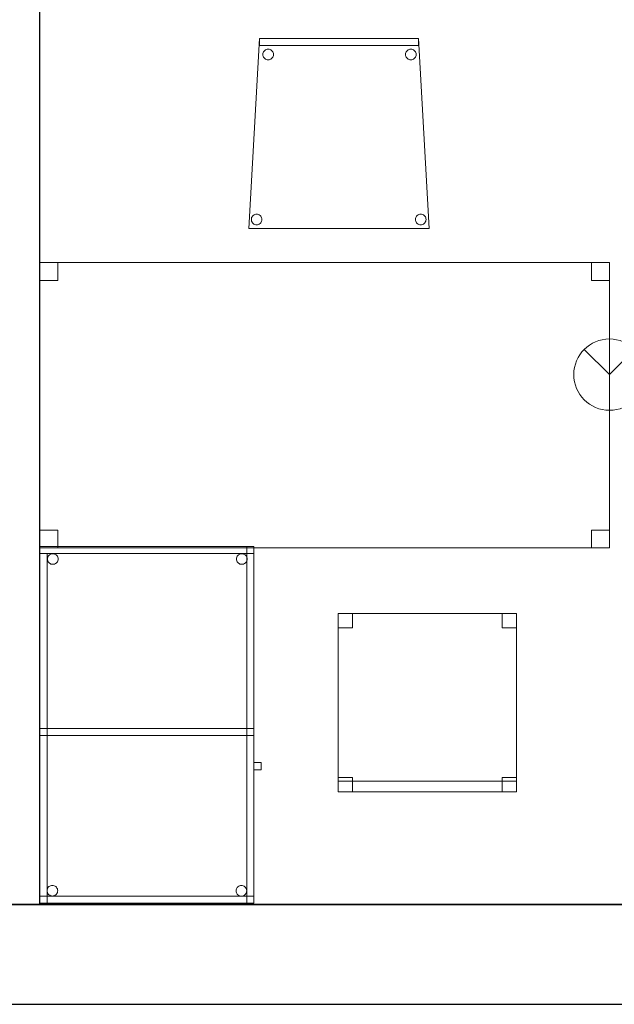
# Model space of a CAD drawing. Header units: metres. Extents: x 391.1 to 427.5, y 12.7 to 28.4.
# Tile 19 of 135: x 413.4 to 415.1, y 12.8 to 15.6. Entities that reach past the tile are written whole.
import ezdxf

# ---------------------------------------------------------------- set-up
doc = ezdxf.new("R2010")
doc.units = ezdxf.units.M
doc.layers.add('01_SUELOS', color=7, linetype='Continuous', lineweight=25, true_color=0x007f00)
for name, color, linetype, lineweight in [('02_MOBILIARIO', 7, 'Continuous', 18), ('A-DETL-____-MBND', 7, 'Continuous', 18), ('A-DETL-GENF-OTLN', 7, 'Continuous', 18), ('A-WALL-____-MCUT', 7, 'Continuous', 25), ('A-WALL-____-OTLN', 7, 'Continuous', 25)]:
    doc.layers.add(name, color=color, linetype=linetype, lineweight=lineweight)

# ---------------------------------------------------------------- blocks, each defined once
blk = doc.blocks.new('Family - Taula 100X60_P1-154586-04_PCI_P1')
at = {"layer": 'A-DETL-____-MBND', "color": 253, "true_color": 0xaaaaaa}
for p, q in [((0.6, 1), (0, 1)), ((0, 1), (0.6, 1)), ((0, 1), (0, 0)), ((0, 0), (0, 1)), ((0, 0.98), (0, 1)), ((0, 1), (0, 0.98)), ((0, 1), (0.6, 1)), ((0.6, 1), (0, 1)), ((0.6, 1), (0, 1)), ((0, 1), (0.6, 1)), ((0, 1), (0, 0)), ((0, 0), (0, 1)), ((0, 1), (0.58, 1)), ((0, 0), (0, 1)), ((0.58, 1), (0, 1)), ((0, 1), (0, 0)), ((0.58, 1), (0.58, 0)), ((0.58, 0), (0.58, 1)), ((0.6, 0), (0.6, 1)), ((0.6, 1), (0.6, 0)), ((0.6, 1), (0.6, 0.98)), ((0.6, 1), (0.6, 0.98)), ((0.6, 0), (0.6, 1)), ((0.6, 1), (0.6, 0)), ((0, 0.98), (0.02, 0.98)), ((0.02, 0.98), (0, 0.98)), ((0, 0), (0, 0.98)), ((0, 0.98), (0, 0)), ((0.6, 0.98), (0, 0.98)), ((0, 0.98), (0.6, 0.98)), ((0.02, 0.98), (0.02, 0)), ((0.02, 0), (0.02, 0.98)), ((0.0212, 0.965), (0.0215, 0.9676)), ((0.0215, 0.9676), (0.0212, 0.965)), ((0.0215, 0.9676), (0.0221, 0.9701)), ((0.0221, 0.9701), (0.0215, 0.9676)), ((0.0221, 0.9701), (0.0232, 0.9725)), ((0.0232, 0.9725), (0.0221, 0.9701)), ((0.0232, 0.9725), (0.0247, 0.9746)), ((0.0247, 0.9746), (0.0232, 0.9725)), ((0.0247, 0.9746), (0.0266, 0.9764)), ((0.0266, 0.9764), (0.0247, 0.9746)), ((0.0266, 0.9764), (0.0287, 0.9779)), ((0.0287, 0.9779), (0.0266, 0.9764)), ((0.0287, 0.9779), (0.0311, 0.979)), ((0.0311, 0.979), (0.0287, 0.9779)), ((0.0311, 0.979), (0.0336, 0.9797)), ((0.0336, 0.9797), (0.0311, 0.979)), ((0.0336, 0.9797), (0.0362, 0.9799)), ((0.0362, 0.9799), (0.0336, 0.9797)), ((0.0362, 0.9799), (0.0388, 0.9797)), ((0.0388, 0.9797), (0.0362, 0.9799)), ((0.0388, 0.9797), (0.0413, 0.979)), ((0.0413, 0.979), (0.0388, 0.9797)), ((0.0413, 0.979), (0.0436, 0.9779)), ((0.0436, 0.9779), (0.0413, 0.979)), ((0.0436, 0.9779), (0.0458, 0.9764)), ((0.0458, 0.9764), (0.0436, 0.9779)), ((0.0458, 0.9764), (0.0476, 0.9746)), ((0.0476, 0.9746), (0.0458, 0.9764)), ((0.0476, 0.9746), (0.0491, 0.9725)), ((0.0491, 0.9725), (0.0476, 0.9746)), ((0.0491, 0.9725), (0.0502, 0.9701)), ((0.0502, 0.9701), (0.0491, 0.9725)), ((0.0502, 0.9701), (0.0509, 0.9676)), ((0.0509, 0.9676), (0.0502, 0.9701)), ((0.0509, 0.9676), (0.0511, 0.965)), ((0.0511, 0.965), (0.0509, 0.9676)), ((0.5512, 0.965), (0.5515, 0.9676)), ((0.5515, 0.9676), (0.5512, 0.965)), ((0.5515, 0.9676), (0.5521, 0.9701)), ((0.5521, 0.9701), (0.5515, 0.9676)), ((0.5521, 0.9701), (0.5532, 0.9725)), ((0.5532, 0.9725), (0.5521, 0.9701)), ((0.5532, 0.9725), (0.5547, 0.9746)), ((0.5547, 0.9746), (0.5532, 0.9725)), ((0.5547, 0.9746), (0.5566, 0.9764)), ((0.5566, 0.9764), (0.5547, 0.9746)), ((0.5566, 0.9764), (0.5587, 0.9779)), ((0.5587, 0.9779), (0.5566, 0.9764)), ((0.5587, 0.9779), (0.5611, 0.979)), ((0.5611, 0.979), (0.5587, 0.9779)), ((0.5611, 0.979), (0.5636, 0.9797)), ((0.5636, 0.9797), (0.5611, 0.979)), ((0.5636, 0.9797), (0.5662, 0.9799)), ((0.5662, 0.9799), (0.5636, 0.9797)), ((0.5662, 0.9799), (0.5688, 0.9797)), ((0.5688, 0.9797), (0.5662, 0.9799)), ((0.5688, 0.9797), (0.5713, 0.979)), ((0.5713, 0.979), (0.5688, 0.9797)), ((0.5713, 0.979), (0.5736, 0.9779)), ((0.5736, 0.9779), (0.5713, 0.979)), ((0.5736, 0.9779), (0.5758, 0.9764)), ((0.5758, 0.9764), (0.5736, 0.9779)), ((0.5758, 0.9764), (0.5776, 0.9746)), ((0.5776, 0.9746), (0.5758, 0.9764)), ((0.5776, 0.9746), (0.5791, 0.9725)), ((0.5791, 0.9725), (0.5776, 0.9746)), ((0.5791, 0.9725), (0.5802, 0.9701)), ((0.5802, 0.9701), (0.5791, 0.9725)), ((0.5802, 0.9701), (0.5809, 0.9676)), ((0.5809, 0.9676), (0.5802, 0.9701)), ((0.5809, 0.9676), (0.5811, 0.965)), ((0.5811, 0.965), (0.5809, 0.9676)), ((0.0215, 0.9624), (0.0212, 0.965)), ((0.0212, 0.965), (0.0215, 0.9624)), ((0.0221, 0.9599), (0.0215, 0.9624)), ((0.0215, 0.9624), (0.0221, 0.9599)), ((0.0232, 0.9575), (0.0221, 0.9599)), ((0.0221, 0.9599), (0.0232, 0.9575)), ((0.0247, 0.9554), (0.0232, 0.9575)), ((0.0232, 0.9575), (0.0247, 0.9554)), ((0.0266, 0.9536), (0.0247, 0.9554)), ((0.0247, 0.9554), (0.0266, 0.9536)), ((0.0287, 0.9521), (0.0266, 0.9536)), ((0.0266, 0.9536), (0.0287, 0.9521)), ((0.0311, 0.951), (0.0287, 0.9521)), ((0.0287, 0.9521), (0.0311, 0.951)), ((0.0336, 0.9503), (0.0311, 0.951)), ((0.0311, 0.951), (0.0336, 0.9503)), ((0.0362, 0.9501), (0.0336, 0.9503)), ((0.0336, 0.9503), (0.0362, 0.9501)), ((0.0388, 0.9503), (0.0362, 0.9501)), ((0.0362, 0.9501), (0.0388, 0.9503)), ((0.0413, 0.951), (0.0388, 0.9503)), ((0.0388, 0.9503), (0.0413, 0.951)), ((0.0436, 0.9521), (0.0413, 0.951)), ((0.0413, 0.951), (0.0436, 0.9521)), ((0.0458, 0.9536), (0.0436, 0.9521)), ((0.0436, 0.9521), (0.0458, 0.9536)), ((0.0476, 0.9554), (0.0458, 0.9536)), ((0.0458, 0.9536), (0.0476, 0.9554)), ((0.0491, 0.9575), (0.0476, 0.9554)), ((0.0476, 0.9554), (0.0491, 0.9575)), ((0.0502, 0.9599), (0.0491, 0.9575)), ((0.0491, 0.9575), (0.0502, 0.9599)), ((0.0509, 0.9624), (0.0502, 0.9599)), ((0.0502, 0.9599), (0.0509, 0.9624)), ((0.0511, 0.965), (0.0509, 0.9624)), ((0.0509, 0.9624), (0.0511, 0.965)), ((0.5515, 0.9624), (0.5512, 0.965)), ((0.5512, 0.965), (0.5515, 0.9624)), ((0.5521, 0.9599), (0.5515, 0.9624)), ((0.5515, 0.9624), (0.5521, 0.9599)), ((0.5532, 0.9575), (0.5521, 0.9599)), ((0.5521, 0.9599), (0.5532, 0.9575)), ((0.5547, 0.9554), (0.5532, 0.9575)), ((0.5532, 0.9575), (0.5547, 0.9554)), ((0.5566, 0.9536), (0.5547, 0.9554)), ((0.5547, 0.9554), (0.5566, 0.9536)), ((0.5587, 0.9521), (0.5566, 0.9536)), ((0.5566, 0.9536), (0.5587, 0.9521)), ((0.5611, 0.951), (0.5587, 0.9521)), ((0.5587, 0.9521), (0.5611, 0.951)), ((0.5636, 0.9503), (0.5611, 0.951)), ((0.5611, 0.951), (0.5636, 0.9503)), ((0.5662, 0.9501), (0.5636, 0.9503)), ((0.5636, 0.9503), (0.5662, 0.9501)), ((0.5688, 0.9503), (0.5662, 0.9501)), ((0.5662, 0.9501), (0.5688, 0.9503)), ((0.5713, 0.951), (0.5688, 0.9503)), ((0.5688, 0.9503), (0.5713, 0.951)), ((0.5736, 0.9521), (0.5713, 0.951)), ((0.5713, 0.951), (0.5736, 0.9521)), ((0.5758, 0.9536), (0.5736, 0.9521)), ((0.5736, 0.9521), (0.5758, 0.9536)), ((0.5776, 0.9554), (0.5758, 0.9536)), ((0.5758, 0.9536), (0.5776, 0.9554)), ((0.5791, 0.9575), (0.5776, 0.9554)), ((0.5776, 0.9554), (0.5791, 0.9575)), ((0.5802, 0.9599), (0.5791, 0.9575)), ((0.5791, 0.9575), (0.5802, 0.9599)), ((0.5809, 0.9624), (0.5802, 0.9599)), ((0.5802, 0.9599), (0.5809, 0.9624)), ((0.5811, 0.965), (0.5809, 0.9624)), ((0.5809, 0.9624), (0.5811, 0.965)), ((0, 0.47), (0, 0.49)), ((0, 0.49), (0, 0.47)), ((0, 0.49), (0.58, 0.49)), ((0.58, 0.49), (0, 0.49)), ((0, 0.47), (0, 0.49)), ((0, 0.49), (0, 0.47)), ((0, 0.49), (0.6, 0.49)), ((0.6, 0.49), (0, 0.49)), ((0.58, 0.47), (0, 0.47)), ((0, 0.47), (0.58, 0.47)), ((0.6, 0.47), (0, 0.47)), ((0, 0.47), (0.6, 0.47)), ((0.58, 0.49), (0.58, 0.47)), ((0.58, 0.49), (0.58, 0.47)), ((0.58, 0.49), (0.6, 0.49)), ((0.6, 0.49), (0.58, 0.49)), ((0.58, 0), (0.58, 0.49)), ((0.58, 0.49), (0.58, 0)), ((0.6, 0.49), (0.6, 0.47)), ((0.6, 0.49), (0.6, 0.47)), ((0.6, 0.49), (0.6, 0)), ((0.6, 0), (0.6, 0.49)), ((0.6, 0.3744), (0.6, 0.3944)), ((0.6, 0.3944), (0.62, 0.3944)), ((0.62, 0.3944), (0.6, 0.3944)), ((0.6, 0.3944), (0.6, 0.3744)), ((0.62, 0.3944), (0.62, 0.3744)), ((0.62, 0.3744), (0.62, 0.3944)), ((0.62, 0.3744), (0.6, 0.3744)), ((0.6, 0.3744), (0.62, 0.3744)), ((0.02, 0.0353), (0.0203, 0.0379)), ((0.0203, 0.0379), (0.02, 0.0353)), ((0.0203, 0.0327), (0.02, 0.0353)), ((0.02, 0.0353), (0.0203, 0.0327)), ((0.0203, 0.0379), (0.0209, 0.0404)), ((0.0209, 0.0404), (0.0203, 0.0379)), ((0.0209, 0.0302), (0.0203, 0.0327)), ((0.0203, 0.0327), (0.0209, 0.0302)), ((0.0209, 0.0404), (0.022, 0.0428)), ((0.022, 0.0428), (0.0209, 0.0404)), ((0.022, 0.0278), (0.0209, 0.0302)), ((0.0209, 0.0302), (0.022, 0.0278)), ((0.022, 0.0428), (0.0235, 0.0449)), ((0.0235, 0.0449), (0.022, 0.0428)), ((0.0235, 0.0257), (0.022, 0.0278)), ((0.022, 0.0278), (0.0235, 0.0257)), ((0.0235, 0.0449), (0.0254, 0.0467)), ((0.0254, 0.0467), (0.0235, 0.0449)), ((0.0254, 0.0467), (0.0275, 0.0482)), ((0.0275, 0.0482), (0.0254, 0.0467)), ((0.0275, 0.0482), (0.0299, 0.0493)), ((0.0299, 0.0493), (0.0275, 0.0482)), ((0.0299, 0.0493), (0.0324, 0.05)), ((0.0324, 0.05), (0.0299, 0.0493)), ((0.0324, 0.05), (0.035, 0.0502)), ((0.035, 0.0502), (0.0324, 0.05)), ((0.035, 0.0502), (0.0376, 0.05)), ((0.0376, 0.05), (0.035, 0.0502)), ((0.0376, 0.05), (0.0401, 0.0493)), ((0.0401, 0.0493), (0.0376, 0.05)), ((0.0401, 0.0493), (0.0424, 0.0482)), ((0.0424, 0.0482), (0.0401, 0.0493)), ((0.0424, 0.0482), (0.0446, 0.0467)), ((0.0446, 0.0467), (0.0424, 0.0482)), ((0.0446, 0.0467), (0.0464, 0.0449)), ((0.0464, 0.0449), (0.0446, 0.0467)), ((0.0464, 0.0449), (0.0479, 0.0428)), ((0.0479, 0.0428), (0.0464, 0.0449)), ((0.0479, 0.0278), (0.0464, 0.0257)), ((0.0464, 0.0257), (0.0479, 0.0278)), ((0.0479, 0.0428), (0.049, 0.0404)), ((0.049, 0.0404), (0.0479, 0.0428)), ((0.049, 0.0302), (0.0479, 0.0278)), ((0.0479, 0.0278), (0.049, 0.0302)), ((0.049, 0.0404), (0.0497, 0.0379)), ((0.0497, 0.0379), (0.049, 0.0404)), ((0.0497, 0.0327), (0.049, 0.0302)), ((0.049, 0.0302), (0.0497, 0.0327)), ((0.0497, 0.0379), (0.0499, 0.0353)), ((0.0499, 0.0353), (0.0497, 0.0379)), ((0.0499, 0.0353), (0.0497, 0.0327)), ((0.0497, 0.0327), (0.0499, 0.0353)), ((0.5501, 0.035), (0.5503, 0.0375)), ((0.5503, 0.0375), (0.5501, 0.035)), ((0.5503, 0.0324), (0.5501, 0.035)), ((0.5501, 0.035), (0.5503, 0.0324)), ((0.5503, 0.0375), (0.551, 0.0401)), ((0.551, 0.0401), (0.5503, 0.0375)), ((0.551, 0.0298), (0.5503, 0.0324)), ((0.5503, 0.0324), (0.551, 0.0298)), ((0.551, 0.0401), (0.5521, 0.0424)), ((0.5521, 0.0424), (0.551, 0.0401)), ((0.5521, 0.0275), (0.551, 0.0298)), ((0.551, 0.0298), (0.5521, 0.0275)), ((0.5521, 0.0424), (0.5536, 0.0446)), ((0.5536, 0.0446), (0.5521, 0.0424)), ((0.5536, 0.0446), (0.5554, 0.0464)), ((0.5554, 0.0464), (0.5536, 0.0446)), ((0.5554, 0.0464), (0.5575, 0.0479)), ((0.5575, 0.0479), (0.5554, 0.0464)), ((0.5575, 0.0479), (0.5599, 0.049)), ((0.5599, 0.049), (0.5575, 0.0479)), ((0.5599, 0.049), (0.5624, 0.0497)), ((0.5624, 0.0497), (0.5599, 0.049)), ((0.5624, 0.0497), (0.565, 0.0499)), ((0.565, 0.0499), (0.5624, 0.0497)), ((0.565, 0.0499), (0.5676, 0.0497)), ((0.5676, 0.0497), (0.565, 0.0499)), ((0.5676, 0.0497), (0.5701, 0.049)), ((0.5701, 0.049), (0.5676, 0.0497)), ((0.5701, 0.049), (0.5725, 0.0479)), ((0.5725, 0.0479), (0.5701, 0.049)), ((0.5725, 0.0479), (0.5746, 0.0464)), ((0.5746, 0.0464), (0.5725, 0.0479)), ((0.5746, 0.0464), (0.5764, 0.0446)), ((0.5764, 0.0446), (0.5746, 0.0464)), ((0.5764, 0.0446), (0.5779, 0.0424)), ((0.5779, 0.0424), (0.5764, 0.0446)), ((0.5779, 0.0424), (0.579, 0.0401)), ((0.579, 0.0401), (0.5779, 0.0424)), ((0.579, 0.0298), (0.5779, 0.0275)), ((0.5779, 0.0275), (0.579, 0.0298)), ((0.579, 0.0401), (0.5797, 0.0375)), ((0.5797, 0.0375), (0.579, 0.0401)), ((0.5797, 0.0324), (0.579, 0.0298)), ((0.579, 0.0298), (0.5797, 0.0324)), ((0.5797, 0.0375), (0.5799, 0.035)), ((0.5799, 0.035), (0.5797, 0.0375)), ((0.5799, 0.035), (0.5797, 0.0324)), ((0.5797, 0.0324), (0.5799, 0.035)), ((0, 0), (0, 0.02)), ((0, 0.02), (0, 0)), ((0, 0.02), (0.6, 0.02)), ((0.6, 0.02), (0, 0.02)), ((0.02, 0), (0, 0)), ((0.02, 0), (0, 0)), ((0, 0), (0.6, 0)), ((0.6, 0), (0, 0)), ((0.6, 0), (0, 0)), ((0, 0), (0.6, 0)), ((0, 0), (0.6, 0)), ((0.6, 0), (0, 0)), ((0.58, 0), (0, 0)), ((0, 0), (0.58, 0)), ((0.0254, 0.0238), (0.0235, 0.0257)), ((0.0235, 0.0257), (0.0254, 0.0238)), ((0.0275, 0.0224), (0.0254, 0.0238)), ((0.0254, 0.0238), (0.0275, 0.0224)), ((0.0299, 0.0213), (0.0275, 0.0224)), ((0.0275, 0.0224), (0.0299, 0.0213)), ((0.0324, 0.0206), (0.0299, 0.0213)), ((0.0299, 0.0213), (0.0324, 0.0206)), ((0.035, 0.0204), (0.0324, 0.0206)), ((0.0324, 0.0206), (0.035, 0.0204)), ((0.0376, 0.0206), (0.035, 0.0204)), ((0.035, 0.0204), (0.0376, 0.0206)), ((0.0401, 0.0213), (0.0376, 0.0206)), ((0.0376, 0.0206), (0.0401, 0.0213)), ((0.0424, 0.0224), (0.0401, 0.0213)), ((0.0401, 0.0213), (0.0424, 0.0224)), ((0.0446, 0.0238), (0.0424, 0.0224)), ((0.0424, 0.0224), (0.0446, 0.0238)), ((0.0464, 0.0257), (0.0446, 0.0238)), ((0.0446, 0.0238), (0.0464, 0.0257)), ((0.5536, 0.0254), (0.5521, 0.0275)), ((0.5521, 0.0275), (0.5536, 0.0254)), ((0.5554, 0.0235), (0.5536, 0.0254)), ((0.5536, 0.0254), (0.5554, 0.0235)), ((0.5575, 0.022), (0.5554, 0.0235)), ((0.5554, 0.0235), (0.5575, 0.022)), ((0.5599, 0.0209), (0.5575, 0.022)), ((0.5575, 0.022), (0.5599, 0.0209)), ((0.5624, 0.0202), (0.5599, 0.0209)), ((0.5599, 0.0209), (0.5624, 0.0202)), ((0.565, 0.02), (0.5624, 0.0202)), ((0.5624, 0.0202), (0.565, 0.02)), ((0.5676, 0.0202), (0.565, 0.02)), ((0.565, 0.02), (0.5676, 0.0202)), ((0.5701, 0.0209), (0.5676, 0.0202)), ((0.5676, 0.0202), (0.5701, 0.0209)), ((0.5725, 0.022), (0.5701, 0.0209)), ((0.5701, 0.0209), (0.5725, 0.022)), ((0.5746, 0.0235), (0.5725, 0.022)), ((0.5725, 0.022), (0.5746, 0.0235)), ((0.5764, 0.0254), (0.5746, 0.0235)), ((0.5746, 0.0235), (0.5764, 0.0254)), ((0.5779, 0.0275), (0.5764, 0.0254)), ((0.5764, 0.0254), (0.5779, 0.0275)), ((0.6, 0), (0.58, 0)), ((0.6, 0), (0.58, 0)), ((0.6, 0.02), (0.6, 0)), ((0.6, 0.02), (0.6, 0))]:
    blk.add_line(p, q, dxfattribs=at)
blk = doc.blocks.new('Family - Taula 160X80_P1-154841-04_PCI_P1')
at = {"layer": 'A-DETL-____-MBND', "color": 253, "true_color": 0xaaaaaa}
for p, q in [((0, 0.7501), (0, 0.8001)), ((0, 0.8001), (0.05, 0.8001)), ((0.05, 0.8001), (0, 0.8001)), ((0, 0.8001), (0, 0.7501)), ((0, 0), (0, 0.8001)), ((0, 0.8001), (1.5969, 0.8001)), ((1.5969, 0.8001), (0, 0.8001)), ((0, 0.8001), (0, 0)), ((0.05, 0.8001), (0.05, 0.7501)), ((0.05, 0.7501), (0.05, 0.8001)), ((1.5469, 0.7501), (1.5469, 0.8001)), ((1.5469, 0.8001), (1.5969, 0.8001)), ((1.5969, 0.8001), (1.5469, 0.8001)), ((1.5469, 0.8001), (1.5469, 0.7501)), ((1.5969, 0.8001), (1.5969, 0)), ((1.5969, 0), (1.5969, 0.8001)), ((1.5969, 0.8001), (1.5969, 0.7501)), ((1.5969, 0.7501), (1.5969, 0.8001)), ((0.05, 0.7501), (0, 0.7501)), ((0, 0.7501), (0.05, 0.7501)), ((1.5969, 0.7501), (1.5469, 0.7501)), ((1.5469, 0.7501), (1.5969, 0.7501)), ((0, 0), (0, 0.05)), ((0, 0.05), (0.05, 0.05)), ((0.05, 0.05), (0, 0.05)), ((0, 0.05), (0, 0)), ((0.05, 0.05), (0.05, 0)), ((0.05, 0), (0.05, 0.05)), ((1.5469, 0), (1.5469, 0.05)), ((1.5469, 0.05), (1.5969, 0.05)), ((1.5969, 0.05), (1.5469, 0.05)), ((1.5469, 0.05), (1.5469, 0)), ((1.5969, 0.05), (1.5969, 0)), ((1.5969, 0), (1.5969, 0.05)), ((0.05, 0), (0, 0)), ((0, 0), (0.05, 0)), ((1.5969, 0), (0, 0)), ((0, 0), (1.5969, 0)), ((1.5969, 0), (1.5469, 0)), ((1.5469, 0), (1.5969, 0))]:
    blk.add_line(p, q, dxfattribs=at)
blk = doc.blocks.new('Family - Envans P1-154847-04_PCI_P1')
at = {"layer": 'A-WALL-____-MCUT', "color": 253, "true_color": 0xaaaaaa}
for p, q in [((2.7888, 0.1), (0, 0.1)), ((2.7888, 0), (2.7888, 0.1))]:
    blk.add_line(p, q, dxfattribs=at)
at = {"layer": 'A-WALL-____-OTLN', "color": 253, "true_color": 0xaaaaaa}
for p, q in [((2.7888, 0.1), (0, 0.1)), ((2.7888, 0), (2.7888, 0.1))]:
    blk.add_line(p, q, dxfattribs=at)
blk = doc.blocks.new('Family - Cadira d_Oficina_P1-154926-04_PCI_P1')
at = {"layer": 'A-DETL-____-MBND', "color": 253, "true_color": 0xaaaaaa}
for p, q in [((0, 0.46), (0, 0.5)), ((0, 0.5), (0.04, 0.5)), ((0.04, 0.5), (0, 0.5)), ((0, 0.5), (0, 0.46)), ((0, 0.5), (0.5, 0.5)), ((0, 0), (0, 0.5)), ((0.5, 0.5), (0, 0.5)), ((0, 0.5), (0, 0)), ((0.04, 0.5), (0.04, 0.46)), ((0.04, 0.46), (0.04, 0.5)), ((0.46, 0.46), (0.46, 0.5)), ((0.46, 0.5), (0.5, 0.5)), ((0.5, 0.5), (0.46, 0.5)), ((0.46, 0.5), (0.46, 0.46)), ((0.5, 0.5), (0.5, 0.46)), ((0.5, 0.46), (0.5, 0.5)), ((0.5, 0.5), (0.5, 0)), ((0.5, 0), (0.5, 0.5)), ((0.04, 0.46), (0, 0.46)), ((0, 0.46), (0.04, 0.46)), ((0.5, 0.46), (0.46, 0.46)), ((0.46, 0.46), (0.5, 0.46)), ((0, 0), (0, 0.04)), ((0, 0.04), (0.04, 0.04)), ((0.04, 0.04), (0, 0.04)), ((0, 0.04), (0, 0)), ((0, 0), (0, 0.03)), ((0, 0.03), (0.5, 0.03)), ((0.5, 0.03), (0, 0.03)), ((0, 0.03), (0, 0)), ((0.04, 0.04), (0.04, 0)), ((0.04, 0), (0.04, 0.04)), ((0.46, 0), (0.46, 0.04)), ((0.46, 0.04), (0.5, 0.04)), ((0.5, 0.04), (0.46, 0.04)), ((0.46, 0.04), (0.46, 0)), ((0.5, 0.04), (0.5, 0)), ((0.5, 0), (0.5, 0.04)), ((0.5, 0.03), (0.5, 0)), ((0.5, 0), (0.5, 0.03)), ((0.5, 0), (0, 0)), ((0, 0), (0.5, 0)), ((0.5, 0), (0, 0)), ((0, 0), (0.5, 0)), ((0.04, 0), (0, 0)), ((0, 0), (0.04, 0)), ((0.5, 0), (0.46, 0)), ((0.46, 0), (0.5, 0))]:
    blk.add_line(p, q, dxfattribs=at)
blk = doc.blocks.new('Family - Cadira confient_P1-155016-04_PCI_P1')
at = {"layer": 'A-DETL-____-MBND', "color": 253, "true_color": 0xaaaaaa}
for p, q in [((0, 0), (0.03, 0.5326)), ((0.03, 0.5326), (0, 0)), ((0.03, 0.5326), (0.4765, 0.5326)), ((0.4765, 0.5326), (0.03, 0.5326)), ((0.03, 0.5126), (0.03, 0.5326)), ((0.03, 0.5326), (0.4765, 0.5326)), ((0.4765, 0.5326), (0.03, 0.5326)), ((0.03, 0.5326), (0.03, 0.5126)), ((0.4765, 0.5326), (0.5065, 0)), ((0.5065, 0), (0.4765, 0.5326)), ((0.4765, 0.5326), (0.4765, 0.5126)), ((0.4765, 0.5126), (0.4765, 0.5326)), ((0.4765, 0.5126), (0.03, 0.5126)), ((0.03, 0.5126), (0.4765, 0.5126)), ((0.0417, 0.495), (0.0432, 0.4972)), ((0.0432, 0.4972), (0.0417, 0.495)), ((0.0432, 0.4972), (0.0451, 0.499)), ((0.0451, 0.499), (0.0432, 0.4972)), ((0.0451, 0.499), (0.0472, 0.5005)), ((0.0472, 0.5005), (0.0451, 0.499)), ((0.0472, 0.5005), (0.0496, 0.5016)), ((0.0496, 0.5016), (0.0472, 0.5005)), ((0.0496, 0.5016), (0.0521, 0.5022)), ((0.0521, 0.5022), (0.0496, 0.5016)), ((0.0521, 0.5022), (0.0547, 0.5024)), ((0.0547, 0.5024), (0.0521, 0.5022)), ((0.0547, 0.5024), (0.0573, 0.5022)), ((0.0573, 0.5022), (0.0547, 0.5024)), ((0.0573, 0.5022), (0.0598, 0.5015)), ((0.0598, 0.5015), (0.0573, 0.5022)), ((0.0598, 0.5015), (0.0622, 0.5004)), ((0.0622, 0.5004), (0.0598, 0.5015)), ((0.0622, 0.5004), (0.0643, 0.4989)), ((0.0643, 0.4989), (0.0622, 0.5004)), ((0.0643, 0.4989), (0.0661, 0.4971)), ((0.0661, 0.4971), (0.0643, 0.4989)), ((0.0661, 0.4971), (0.0676, 0.4949)), ((0.0676, 0.4949), (0.0661, 0.4971)), ((0.4417, 0.495), (0.4432, 0.4972)), ((0.4432, 0.4972), (0.4417, 0.495)), ((0.4432, 0.4972), (0.4451, 0.499)), ((0.4451, 0.499), (0.4432, 0.4972)), ((0.4451, 0.499), (0.4472, 0.5005)), ((0.4472, 0.5005), (0.4451, 0.499)), ((0.4472, 0.5005), (0.4496, 0.5016)), ((0.4496, 0.5016), (0.4472, 0.5005)), ((0.4496, 0.5016), (0.4521, 0.5022)), ((0.4521, 0.5022), (0.4496, 0.5016)), ((0.4521, 0.5022), (0.4547, 0.5024)), ((0.4547, 0.5024), (0.4521, 0.5022)), ((0.4547, 0.5024), (0.4573, 0.5022)), ((0.4573, 0.5022), (0.4547, 0.5024)), ((0.4573, 0.5022), (0.4598, 0.5015)), ((0.4598, 0.5015), (0.4573, 0.5022)), ((0.4598, 0.5015), (0.4622, 0.5004)), ((0.4622, 0.5004), (0.4598, 0.5015)), ((0.4622, 0.5004), (0.4643, 0.4989)), ((0.4643, 0.4989), (0.4622, 0.5004)), ((0.4643, 0.4989), (0.4661, 0.4971)), ((0.4661, 0.4971), (0.4643, 0.4989)), ((0.4661, 0.4971), (0.4676, 0.4949)), ((0.4676, 0.4949), (0.4661, 0.4971)), ((0.0397, 0.4876), (0.04, 0.4902)), ((0.04, 0.4902), (0.0397, 0.4876)), ((0.0399, 0.485), (0.0397, 0.4876)), ((0.0397, 0.4876), (0.0399, 0.485)), ((0.0406, 0.4825), (0.0399, 0.485)), ((0.0399, 0.485), (0.0406, 0.4825)), ((0.04, 0.4902), (0.0406, 0.4927)), ((0.0406, 0.4927), (0.04, 0.4902)), ((0.0406, 0.4927), (0.0417, 0.495)), ((0.0417, 0.495), (0.0406, 0.4927)), ((0.0417, 0.4801), (0.0406, 0.4825)), ((0.0406, 0.4825), (0.0417, 0.4801)), ((0.0432, 0.478), (0.0417, 0.4801)), ((0.0417, 0.4801), (0.0432, 0.478)), ((0.045, 0.4761), (0.0432, 0.478)), ((0.0432, 0.478), (0.045, 0.4761)), ((0.0471, 0.4746), (0.045, 0.4761)), ((0.045, 0.4761), (0.0471, 0.4746)), ((0.0495, 0.4735), (0.0471, 0.4746)), ((0.0471, 0.4746), (0.0495, 0.4735)), ((0.052, 0.4728), (0.0495, 0.4735)), ((0.0495, 0.4735), (0.052, 0.4728)), ((0.0546, 0.4726), (0.052, 0.4728)), ((0.052, 0.4728), (0.0546, 0.4726)), ((0.0572, 0.4728), (0.0546, 0.4726)), ((0.0546, 0.4726), (0.0572, 0.4728)), ((0.0597, 0.4734), (0.0572, 0.4728)), ((0.0572, 0.4728), (0.0597, 0.4734)), ((0.0621, 0.4745), (0.0597, 0.4734)), ((0.0597, 0.4734), (0.0621, 0.4745)), ((0.0642, 0.476), (0.0621, 0.4745)), ((0.0621, 0.4745), (0.0642, 0.476)), ((0.0661, 0.4779), (0.0642, 0.476)), ((0.0642, 0.476), (0.0661, 0.4779)), ((0.0676, 0.48), (0.0661, 0.4779)), ((0.0661, 0.4779), (0.0676, 0.48)), ((0.0676, 0.4949), (0.0687, 0.4926)), ((0.0687, 0.4926), (0.0676, 0.4949)), ((0.0687, 0.4823), (0.0676, 0.48)), ((0.0676, 0.48), (0.0687, 0.4823)), ((0.0687, 0.4926), (0.0694, 0.49)), ((0.0694, 0.49), (0.0687, 0.4926)), ((0.0694, 0.4848), (0.0687, 0.4823)), ((0.0687, 0.4823), (0.0694, 0.4848)), ((0.0694, 0.49), (0.0696, 0.4874)), ((0.0696, 0.4874), (0.0694, 0.49)), ((0.0696, 0.4874), (0.0694, 0.4848)), ((0.0694, 0.4848), (0.0696, 0.4874)), ((0.4397, 0.4876), (0.44, 0.4902)), ((0.44, 0.4902), (0.4397, 0.4876)), ((0.4399, 0.485), (0.4397, 0.4876)), ((0.4397, 0.4876), (0.4399, 0.485)), ((0.4406, 0.4825), (0.4399, 0.485)), ((0.4399, 0.485), (0.4406, 0.4825)), ((0.44, 0.4902), (0.4406, 0.4927)), ((0.4406, 0.4927), (0.44, 0.4902)), ((0.4406, 0.4927), (0.4417, 0.495)), ((0.4417, 0.495), (0.4406, 0.4927)), ((0.4417, 0.4801), (0.4406, 0.4825)), ((0.4406, 0.4825), (0.4417, 0.4801)), ((0.4432, 0.478), (0.4417, 0.4801)), ((0.4417, 0.4801), (0.4432, 0.478)), ((0.445, 0.4761), (0.4432, 0.478)), ((0.4432, 0.478), (0.445, 0.4761)), ((0.4471, 0.4746), (0.445, 0.4761)), ((0.445, 0.4761), (0.4471, 0.4746)), ((0.4495, 0.4735), (0.4471, 0.4746)), ((0.4471, 0.4746), (0.4495, 0.4735)), ((0.452, 0.4728), (0.4495, 0.4735)), ((0.4495, 0.4735), (0.452, 0.4728)), ((0.4546, 0.4726), (0.452, 0.4728)), ((0.452, 0.4728), (0.4546, 0.4726)), ((0.4572, 0.4728), (0.4546, 0.4726)), ((0.4546, 0.4726), (0.4572, 0.4728)), ((0.4597, 0.4734), (0.4572, 0.4728)), ((0.4572, 0.4728), (0.4597, 0.4734)), ((0.4621, 0.4745), (0.4597, 0.4734)), ((0.4597, 0.4734), (0.4621, 0.4745)), ((0.4642, 0.476), (0.4621, 0.4745)), ((0.4621, 0.4745), (0.4642, 0.476)), ((0.4661, 0.4779), (0.4642, 0.476)), ((0.4642, 0.476), (0.4661, 0.4779)), ((0.4676, 0.48), (0.4661, 0.4779)), ((0.4661, 0.4779), (0.4676, 0.48)), ((0.4676, 0.4949), (0.4687, 0.4926)), ((0.4687, 0.4926), (0.4676, 0.4949)), ((0.4687, 0.4823), (0.4676, 0.48)), ((0.4676, 0.48), (0.4687, 0.4823)), ((0.4687, 0.4926), (0.4694, 0.49)), ((0.4694, 0.49), (0.4687, 0.4926)), ((0.4694, 0.4848), (0.4687, 0.4823)), ((0.4687, 0.4823), (0.4694, 0.4848)), ((0.4694, 0.49), (0.4696, 0.4874)), ((0.4696, 0.4874), (0.4694, 0.49)), ((0.4696, 0.4874), (0.4694, 0.4848)), ((0.4694, 0.4848), (0.4696, 0.4874)), ((0.0074, 0.0252), (0.0076, 0.0278)), ((0.0076, 0.0278), (0.0074, 0.0252)), ((0.0076, 0.0278), (0.0083, 0.0303)), ((0.0083, 0.0303), (0.0076, 0.0278)), ((0.0083, 0.0303), (0.0094, 0.0326)), ((0.0094, 0.0326), (0.0083, 0.0303)), ((0.0094, 0.0326), (0.0109, 0.0347)), ((0.0109, 0.0347), (0.0094, 0.0326)), ((0.0109, 0.0347), (0.0127, 0.0366)), ((0.0127, 0.0366), (0.0109, 0.0347)), ((0.0127, 0.0366), (0.0149, 0.0381)), ((0.0149, 0.0381), (0.0127, 0.0366)), ((0.0149, 0.0381), (0.0172, 0.0392)), ((0.0172, 0.0392), (0.0149, 0.0381)), ((0.0172, 0.0392), (0.0198, 0.0398)), ((0.0198, 0.0398), (0.0172, 0.0392)), ((0.0198, 0.0398), (0.0224, 0.04)), ((0.0224, 0.04), (0.0198, 0.0398)), ((0.0224, 0.04), (0.0249, 0.0398)), ((0.0249, 0.0398), (0.0224, 0.04)), ((0.0249, 0.0398), (0.0275, 0.0391)), ((0.0275, 0.0391), (0.0249, 0.0398)), ((0.0275, 0.0391), (0.0298, 0.038)), ((0.0298, 0.038), (0.0275, 0.0391)), ((0.0298, 0.038), (0.0319, 0.0365)), ((0.0319, 0.0365), (0.0298, 0.038)), ((0.0319, 0.0365), (0.0338, 0.0346)), ((0.0338, 0.0346), (0.0319, 0.0365)), ((0.0338, 0.0346), (0.0353, 0.0325)), ((0.0353, 0.0325), (0.0338, 0.0346)), ((0.0353, 0.0325), (0.0363, 0.0301)), ((0.0363, 0.0301), (0.0353, 0.0325)), ((0.0363, 0.0301), (0.037, 0.0276)), ((0.037, 0.0276), (0.0363, 0.0301)), ((0.037, 0.0276), (0.0372, 0.025)), ((0.0372, 0.025), (0.037, 0.0276)), ((0.4674, 0.0252), (0.4676, 0.0278)), ((0.4676, 0.0278), (0.4674, 0.0252)), ((0.4676, 0.0278), (0.4683, 0.0303)), ((0.4683, 0.0303), (0.4676, 0.0278)), ((0.4683, 0.0303), (0.4694, 0.0326)), ((0.4694, 0.0326), (0.4683, 0.0303)), ((0.4694, 0.0326), (0.4709, 0.0347)), ((0.4709, 0.0347), (0.4694, 0.0326)), ((0.4709, 0.0347), (0.4727, 0.0366)), ((0.4727, 0.0366), (0.4709, 0.0347)), ((0.4727, 0.0366), (0.4749, 0.0381)), ((0.4749, 0.0381), (0.4727, 0.0366)), ((0.4749, 0.0381), (0.4772, 0.0392)), ((0.4772, 0.0392), (0.4749, 0.0381)), ((0.4772, 0.0392), (0.4798, 0.0398)), ((0.4798, 0.0398), (0.4772, 0.0392)), ((0.4798, 0.0398), (0.4824, 0.04)), ((0.4824, 0.04), (0.4798, 0.0398)), ((0.4824, 0.04), (0.4849, 0.0398)), ((0.4849, 0.0398), (0.4824, 0.04)), ((0.4849, 0.0398), (0.4875, 0.0391)), ((0.4875, 0.0391), (0.4849, 0.0398)), ((0.4875, 0.0391), (0.4898, 0.038)), ((0.4898, 0.038), (0.4875, 0.0391)), ((0.4898, 0.038), (0.4919, 0.0365)), ((0.4919, 0.0365), (0.4898, 0.038)), ((0.4919, 0.0365), (0.4938, 0.0346)), ((0.4938, 0.0346), (0.4919, 0.0365)), ((0.4938, 0.0346), (0.4953, 0.0325)), ((0.4953, 0.0325), (0.4938, 0.0346)), ((0.4953, 0.0325), (0.4963, 0.0301)), ((0.4963, 0.0301), (0.4953, 0.0325)), ((0.4963, 0.0301), (0.497, 0.0276)), ((0.497, 0.0276), (0.4963, 0.0301)), ((0.497, 0.0276), (0.4972, 0.025)), ((0.4972, 0.025), (0.497, 0.0276)), ((0.5065, 0), (0, 0)), ((0, 0), (0.5065, 0)), ((0.0076, 0.0226), (0.0074, 0.0252)), ((0.0074, 0.0252), (0.0076, 0.0226)), ((0.0082, 0.02), (0.0076, 0.0226)), ((0.0076, 0.0226), (0.0082, 0.02)), ((0.0093, 0.0177), (0.0082, 0.02)), ((0.0082, 0.02), (0.0093, 0.0177)), ((0.0108, 0.0155), (0.0093, 0.0177)), ((0.0093, 0.0177), (0.0108, 0.0155)), ((0.0126, 0.0137), (0.0108, 0.0155)), ((0.0108, 0.0155), (0.0126, 0.0137)), ((0.0148, 0.0122), (0.0126, 0.0137)), ((0.0126, 0.0137), (0.0148, 0.0122)), ((0.0171, 0.0111), (0.0148, 0.0122)), ((0.0148, 0.0122), (0.0171, 0.0111)), ((0.0196, 0.0104), (0.0171, 0.0111)), ((0.0171, 0.0111), (0.0196, 0.0104)), ((0.0222, 0.0102), (0.0196, 0.0104)), ((0.0196, 0.0104), (0.0222, 0.0102)), ((0.0248, 0.0104), (0.0222, 0.0102)), ((0.0222, 0.0102), (0.0248, 0.0104)), ((0.0273, 0.011), (0.0248, 0.0104)), ((0.0248, 0.0104), (0.0273, 0.011)), ((0.0297, 0.0121), (0.0273, 0.011)), ((0.0273, 0.011), (0.0297, 0.0121)), ((0.0318, 0.0136), (0.0297, 0.0121)), ((0.0297, 0.0121), (0.0318, 0.0136)), ((0.0337, 0.0154), (0.0318, 0.0136)), ((0.0318, 0.0136), (0.0337, 0.0154)), ((0.0352, 0.0176), (0.0337, 0.0154)), ((0.0337, 0.0154), (0.0352, 0.0176)), ((0.0363, 0.0199), (0.0352, 0.0176)), ((0.0352, 0.0176), (0.0363, 0.0199)), ((0.037, 0.0224), (0.0363, 0.0199)), ((0.0363, 0.0199), (0.037, 0.0224)), ((0.0372, 0.025), (0.037, 0.0224)), ((0.037, 0.0224), (0.0372, 0.025)), ((0.4676, 0.0226), (0.4674, 0.0252)), ((0.4674, 0.0252), (0.4676, 0.0226)), ((0.4682, 0.02), (0.4676, 0.0226)), ((0.4676, 0.0226), (0.4682, 0.02)), ((0.4693, 0.0177), (0.4682, 0.02)), ((0.4682, 0.02), (0.4693, 0.0177)), ((0.4708, 0.0155), (0.4693, 0.0177)), ((0.4693, 0.0177), (0.4708, 0.0155)), ((0.4726, 0.0137), (0.4708, 0.0155)), ((0.4708, 0.0155), (0.4726, 0.0137)), ((0.4748, 0.0122), (0.4726, 0.0137)), ((0.4726, 0.0137), (0.4748, 0.0122)), ((0.4771, 0.0111), (0.4748, 0.0122)), ((0.4748, 0.0122), (0.4771, 0.0111)), ((0.4796, 0.0104), (0.4771, 0.0111)), ((0.4771, 0.0111), (0.4796, 0.0104)), ((0.4822, 0.0102), (0.4796, 0.0104)), ((0.4796, 0.0104), (0.4822, 0.0102)), ((0.4848, 0.0104), (0.4822, 0.0102)), ((0.4822, 0.0102), (0.4848, 0.0104)), ((0.4873, 0.011), (0.4848, 0.0104)), ((0.4848, 0.0104), (0.4873, 0.011)), ((0.4897, 0.0121), (0.4873, 0.011)), ((0.4873, 0.011), (0.4897, 0.0121)), ((0.4918, 0.0136), (0.4897, 0.0121)), ((0.4897, 0.0121), (0.4918, 0.0136)), ((0.4937, 0.0154), (0.4918, 0.0136)), ((0.4918, 0.0136), (0.4937, 0.0154)), ((0.4952, 0.0176), (0.4937, 0.0154)), ((0.4937, 0.0154), (0.4952, 0.0176)), ((0.4963, 0.0199), (0.4952, 0.0176)), ((0.4952, 0.0176), (0.4963, 0.0199)), ((0.497, 0.0224), (0.4963, 0.0199)), ((0.4963, 0.0199), (0.497, 0.0224)), ((0.4972, 0.025), (0.497, 0.0224)), ((0.497, 0.0224), (0.4972, 0.025))]:
    blk.add_line(p, q, dxfattribs=at)
blk = doc.blocks.new('Family - LONDR55-XX_ZZ-ARQ-CAA-M3D-Londres55-155045-04_PCI_P1')
at = {"layer": '01_SUELOS', "color": 9, "true_color": 0xaad4aa}
for p, q in [((0, 0), (25.4183, 0)), ((25.4183, 0), (0, 0))]:
    blk.add_line(p, q, dxfattribs=at)
blk = doc.blocks.new('Family - Mur P1-155141-04_PCI_P1')
at = {"layer": 'A-WALL-____-MCUT', "color": 253, "true_color": 0xaaaaaa}
for p, q in [((25.4738, 0.28), (0.0555, 0.28)), ((0, 0), (25.4157, 0))]:
    blk.add_line(p, q, dxfattribs=at)
at = {"layer": 'A-WALL-____-OTLN', "color": 253, "true_color": 0xaaaaaa}
for p, q in [((25.4738, 0.28), (0.0555, 0.28)), ((0, 0), (25.4157, 0))]:
    blk.add_line(p, q, dxfattribs=at)
at = {"layer": 'A-WALL-____-OTLN', "color": 253, "lineweight": 18, "true_color": 0xaaaaaa}
blk.add_line((0, 0), (25.4157, 0), dxfattribs=at)
blk = doc.blocks.new('LONDR55-XX_ZZ-ARQ-CAA-M3D-Londres55_ifc-1-04_PCI_P1')
at = {"layer": '01_SUELOS', "color": 253, "lineweight": 18, "true_color": 0xaaaaaa}
blk.add_blockref('Family - LONDR55-XX_ZZ-ARQ-CAA-M3D-Londres55-155045-04_PCI_P1', (398.2972, 13.1206), dxfattribs=at)
at = {"layer": '02_MOBILIARIO', "color": 253, "lineweight": 18, "true_color": 0xaaaaaa}
for name, p in [('Family - Cadira confient_P1-155016-04_PCI_P1', (414.0729, 15.0153)), ('Family - Taula 160X80_P1-154841-04_PCI_P1', (413.4874, 14.1196)), ('Family - Taula 100X60_P1-154586-04_PCI_P1', (413.4874, 13.1237)), ('Family - Cadira d_Oficina_P1-154926-04_PCI_P1', (414.3239, 13.4362))]:
    blk.add_blockref(name, p, dxfattribs=at)
at = {"layer": 'A-WALL-____-OTLN', "color": 253, "lineweight": 18, "true_color": 0xaaaaaa, "rotation": 270}
blk.add_blockref('Family - Envans P1-154847-04_PCI_P1', (413.3874, 15.9095), dxfattribs=at)
at = {"layer": 'A-WALL-____-OTLN', "color": 253, "lineweight": 18, "true_color": 0xaaaaaa}
blk.add_blockref('Family - Mur P1-155141-04_PCI_P1', (398.2417, 12.8406), dxfattribs=at)
blk = doc.blocks.new('ZYR_12_01_08 Detectors - 01 Detector Òptic-539619-04_PCI_P1')
at = {"layer": 'A-DETL-GENF-OTLN', "color": 1, "true_color": 0xff0000}
for q in [(-0.0707, 0.0707), (0.0707, 0.0707), (0, -0.1)]:
    blk.add_line((0, 0), q, dxfattribs=at)
blk.add_circle((0, 0), 0.1, dxfattribs=at)

msp = doc.modelspace()

# ---------------------------------------------------------------- block references
at = {"lineweight": 5}
msp.add_blockref('LONDR55-XX_ZZ-ARQ-CAA-M3D-Londres55_ifc-1-04_PCI_P1', (0, 0), dxfattribs=at)
at = {"layer": 'A-DETL-GENF-OTLN', "color": 1, "true_color": 0xff0000}
msp.add_blockref('ZYR_12_01_08 Detectors - 01 Detector Òptic-539619-04_PCI_P1', (415.0844, 14.6055), dxfattribs=at)

doc.saveas('drawing.dxf')
